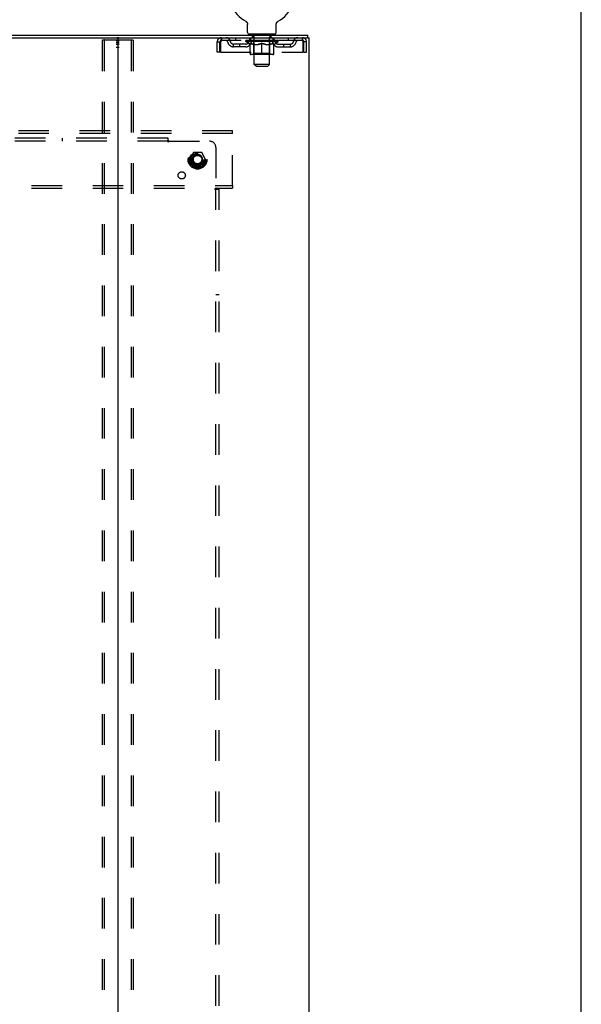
# Model space of a CAD drawing. Header units: inches. Extents: x 0 to 218, y 0 to 141.
# Tile 113 of 114: x 196 to 218, y 54 to 93. Entities that reach past the tile are written whole.
import ezdxf

# ---------------------------------------------------------------- set-up
doc = ezdxf.new("R2010")
doc.units = ezdxf.units.IN
doc.header["$LTSCALE"] = 11.987179
doc.header["$MEASUREMENT"] = 0
doc.linetypes.add('DOT', pattern=[0.2, 0.1, -0.1])
doc.linetypes.add('HIDDEN', pattern=[0.2, 0.1, -0.1])
doc.layers.get('0').update_dxf_attribs({"linetype": 'CONTINUOUS'})
for name, color, linetype in [('DEFAULT_2', 8, 'HIDDEN'), ('SUBPANEL', 7, 'CONTINUOUS'), ('WITNESSMARKS', 7, 'CONTINUOUS')]:
    doc.layers.add(name, color=color, linetype=linetype)

msp = doc.modelspace()

# ---------------------------------------------------------------- linework, layer by layer
at = {"color": 7, "linetype": 'Continuous'}
for p, q in [((217.949, 0), (217.949, 141.026)), ((204.806, 92.959), (204.806, 92.959)), ((204.806, 92.959), (204.811, 92.957)), ((204.809, 92.958), (204.808, 92.959)), ((204.811, 92.957), (204.815, 92.954)), ((204.815, 92.954), (204.819, 92.951)), ((204.819, 92.951), (204.823, 92.948)), ((204.823, 92.948), (204.827, 92.945)), ((204.827, 92.945), (204.831, 92.942)), ((204.831, 92.942), (204.835, 92.938)), ((204.835, 92.938), (204.838, 92.935)), ((204.838, 92.935), (204.842, 92.931)), ((204.842, 92.931), (204.845, 92.927)), ((204.845, 92.927), (204.848, 92.923)), ((204.848, 92.923), (204.852, 92.919)), ((204.851, 92.919), (204.854, 92.915)), ((204.854, 92.915), (204.857, 92.911)), ((204.857, 92.911), (204.86, 92.906)), ((204.86, 92.907), (204.862, 92.902)), ((204.862, 92.902), (204.865, 92.898)), ((204.865, 92.898), (204.867, 92.893)), ((206.017, 92.893), (206.019, 92.898)), ((206.019, 92.898), (206.021, 92.902)), ((206.021, 92.902), (206.024, 92.907)), ((206.024, 92.906), (206.026, 92.911)), ((206.026, 92.911), (206.029, 92.915)), ((206.029, 92.915), (206.032, 92.919)), ((206.032, 92.919), (206.035, 92.923)), ((206.035, 92.923), (206.038, 92.927)), ((206.038, 92.927), (206.042, 92.931)), ((206.041, 92.931), (206.045, 92.935)), ((206.045, 92.935), (206.049, 92.938)), ((206.049, 92.938), (206.052, 92.942)), ((206.052, 92.942), (206.056, 92.945)), ((206.056, 92.945), (206.06, 92.948)), ((206.06, 92.948), (206.064, 92.951)), ((206.064, 92.951), (206.068, 92.954)), ((206.068, 92.954), (206.073, 92.957)), ((206.068, 92.954), (206.07, 92.955)), ((206.073, 92.957), (206.077, 92.959)), ((206.076, 92.959), (206.074, 92.958)), ((204.867, 92.893), (204.869, 92.888)), ((204.869, 92.888), (204.871, 92.883)), ((204.871, 92.884), (204.872, 92.879)), ((204.872, 92.879), (204.874, 92.874)), ((204.874, 92.874), (204.875, 92.869)), ((204.875, 92.869), (204.876, 92.864)), ((204.876, 92.864), (204.877, 92.859)), ((204.877, 92.859), (204.878, 92.854)), ((204.878, 92.854), (204.878, 92.849)), ((204.879, 92.839), (204.879, 92.834)), ((204.879, 92.52), (204.879, 92.834)), ((206.004, 92.52), (206.004, 92.834)), ((206.005, 92.849), (206.006, 92.854)), ((206.005, 92.844), (206.005, 92.849)), ((206.006, 92.859), (206.007, 92.864)), ((206.006, 92.854), (206.006, 92.859)), ((206.007, 92.864), (206.008, 92.869)), ((206.008, 92.869), (206.01, 92.874)), ((206.01, 92.874), (206.011, 92.879)), ((206.011, 92.879), (206.013, 92.884)), ((206.013, 92.883), (206.015, 92.888)), ((206.015, 92.888), (206.017, 92.893)), ((174.506, 92.317), (199.836, 92.317)), ((204.942, 92.451), (204.942, 92.421)), ((205.942, 92.451), (204.942, 92.451)), ((205.942, 92.451), (205.942, 92.421)), ((207.235, 92.317), (207.206, 92.317)), ((207.244, 92.317), (207.244, 92.421))]:
    msp.add_line(p, q, dxfattribs=at)
at = {"color": 3, "linetype": 'Continuous'}
for p, q in [((167.098, 92.421), (207.244, 92.421)), ((199.796, 92.277), (199.796, 12.565)), ((199.836, 92.317), (207.206, 92.317)), ((207.235, 92.317), (207.296, 92.317)), ((207.296, 12.525), (207.296, 92.317))]:
    msp.add_line(p, q, dxfattribs=at)
at = {"color": 7, "linetype": 'Continuous'}
for points in [[(204.878, 92.849), (204.879, 92.844), (204.879, 92.839)], [(206.004, 92.834), (206.004, 92.839), (206.005, 92.844)], [(206.004, 92.834), (206.004, 92.839), (206.005, 92.844)]]:
    msp.add_lwpolyline(points, dxfattribs=at)
for centre, radius, start, end in [((205.442, 94.079), 1.288, 299.5053, 240.4947), ((204.948, 92.52), 0.069, 180, 265), ((205.935, 92.52), 0.069, 275, 360), ((199.756, 92.277), 0.04, 0, 90)]:
    msp.add_arc(centre, radius, start, end, dxfattribs=at)
at = {"color": 3, "linetype": 'Continuous'}
msp.add_arc((199.836, 92.277), 0.04, 90, 180, dxfattribs=at)
at = {"layer": 'DEFAULT_2', "color": 8, "linetype": 'HIDDEN'}
for p, q in [((204.806, 92.959), (204.806, 92.959)), ((204.814, 92.955), (204.815, 92.954)), ((206.077, 92.959), (206.077, 92.959)), ((199.192, 92.204), (199.192, 12.639)), ((199.213, 92.234), (200.378, 92.234)), ((199.265, 92.204), (199.265, 12.639)), ((200.326, 92.204), (200.326, 12.639)), ((200.4, 92.204), (200.4, 12.639)), ((203.692, 91.755), (203.692, 92.15)), ((203.692, 92.15), (203.796, 92.15)), ((203.796, 91.755), (203.796, 92.15)), ((203.826, 92.15), (203.826, 91.755)), ((203.859, 92.317), (203.859, 92.213)), ((207.025, 92.213), (203.859, 92.213)), ((204.41, 92.317), (204.41, 92.213)), ((204.808, 92.167), (204.808, 92.213)), ((206.075, 92.167), (204.808, 92.167)), ((204.968, 92.055), (204.808, 92.167)), ((204.818, 92.207), (204.818, 92.213)), ((204.827, 92.203), (204.827, 92.207)), ((204.827, 92.203), (206.057, 92.203)), ((204.836, 92.203), (204.836, 92.207)), ((204.837, 92.203), (204.837, 92.207)), ((204.847, 92.207), (204.847, 92.213)), ((204.863, 92.203), (204.863, 92.207)), ((204.865, 92.203), (204.865, 92.207)), ((204.893, 92.207), (204.893, 92.213)), ((204.908, 92.203), (204.908, 92.207)), ((204.91, 92.203), (204.91, 92.207)), ((205.115, 92.206), (204.913, 92.206)), ((204.957, 92.207), (204.957, 92.213)), ((204.958, 92.203), (204.958, 92.206)), ((204.959, 92.203), (204.959, 92.206)), ((204.962, 92.203), (204.962, 92.206)), ((204.969, 92.203), (204.969, 92.207)), ((204.969, 92.203), (204.969, 92.206)), ((204.972, 92.203), (204.972, 92.207)), ((204.976, 92.203), (204.976, 92.207)), ((204.98, 92.203), (204.98, 92.206)), ((204.994, 92.203), (204.994, 92.206)), ((205.004, 92.213), (205.004, 92.317)), ((205.012, 92.203), (205.012, 92.206)), ((205.013, 92.203), (205.013, 92.209)), ((205.033, 92.203), (205.033, 92.206)), ((205.033, 92.203), (205.033, 92.206)), ((205.035, 92.207), (205.035, 92.213)), ((205.039, 92.451), (205.039, 92.421)), ((205.044, 92.203), (205.044, 92.207)), ((205.048, 92.203), (205.048, 92.207)), ((205.058, 92.203), (205.058, 92.206)), ((205.069, 92.203), (205.069, 92.211)), ((205.077, 92.361), (205.077, 92.441)), ((205.085, 92.203), (205.085, 92.206)), ((205.147, 92.351), (205.087, 92.351)), ((205.088, 92.203), (205.088, 92.206)), ((205.115, 92.203), (205.115, 92.206)), ((205.182, 92.206), (205.12, 92.206)), ((205.125, 92.207), (205.125, 92.213)), ((205.129, 91.695), (205.129, 92.164)), ((205.132, 92.203), (205.132, 92.207)), ((205.137, 92.203), (205.137, 92.207)), ((205.142, 91.27), (205.142, 92.341)), ((205.143, 92.203), (205.143, 92.212)), ((205.147, 92.203), (205.147, 92.206)), ((205.158, 92.203), (205.158, 92.206)), ((205.182, 92.203), (205.182, 92.206)), ((205.257, 92.206), (205.198, 92.206)), ((205.218, 92.203), (205.218, 92.206)), ((205.225, 92.207), (205.225, 92.213)), ((205.229, 92.203), (205.229, 92.207)), ((205.231, 92.203), (205.231, 92.213)), ((205.234, 92.203), (205.234, 92.207)), ((205.241, 92.203), (205.241, 92.207)), ((205.257, 92.203), (205.257, 92.206)), ((205.337, 92.206), (205.283, 92.206)), ((205.296, 92.203), (205.296, 92.206)), ((205.327, 92.206), (205.405, 92.211)), ((205.332, 92.207), (205.332, 92.213)), ((205.332, 92.207), (205.332, 92.213)), ((205.332, 92.213), (205.332, 92.213)), ((205.332, 92.203), (205.332, 92.207)), ((205.336, 92.203), (205.336, 92.207)), ((205.337, 92.203), (205.337, 92.206)), ((205.338, 92.203), (205.338, 92.207)), ((205.373, 92.206), (205.437, 92.206)), ((205.378, 92.203), (205.378, 92.206)), ((205.384, 92.206), (205.384, 92.21)), ((205.405, 92.206), (205.405, 92.211)), ((205.421, 92.203), (205.421, 92.206)), ((205.439, 92.207), (205.439, 92.207)), ((205.439, 92.203), (205.439, 92.207)), ((205.439, 92.203), (205.439, 92.207)), ((205.442, 92.207), (205.442, 92.213)), ((205.442, 92.213), (205.556, 92.206)), ((205.444, 92.203), (205.444, 92.207)), ((205.444, 92.203), (205.444, 92.207)), ((205.444, 92.207), (205.444, 92.207)), ((205.463, 92.203), (205.463, 92.206)), ((205.463, 92.206), (205.511, 92.206)), ((205.505, 92.203), (205.505, 92.206)), ((205.546, 92.203), (205.546, 92.207)), ((205.546, 92.203), (205.546, 92.206)), ((205.546, 92.206), (205.601, 92.206)), ((205.547, 92.203), (205.547, 92.207)), ((205.551, 92.207), (205.551, 92.213)), ((205.551, 92.213), (205.552, 92.213)), ((205.551, 92.203), (205.551, 92.207)), ((205.552, 92.207), (205.552, 92.213)), ((205.588, 92.203), (205.588, 92.206)), ((205.627, 92.203), (205.627, 92.206)), ((205.627, 92.206), (205.686, 92.206)), ((205.642, 92.203), (205.642, 92.207)), ((205.649, 92.203), (205.649, 92.207)), ((205.652, 92.203), (205.652, 92.213)), ((205.655, 92.203), (205.655, 92.207)), ((205.658, 92.207), (205.658, 92.213)), ((205.666, 92.203), (205.666, 92.206)), ((205.702, 92.203), (205.702, 92.206)), ((205.702, 92.206), (205.764, 92.206)), ((205.726, 92.203), (205.726, 92.206)), ((205.797, 92.351), (205.737, 92.351)), ((205.737, 92.203), (205.737, 92.206)), ((205.741, 92.203), (205.741, 92.212)), ((205.742, 91.27), (205.742, 92.341)), ((205.747, 92.203), (205.747, 92.207)), ((205.752, 92.203), (205.752, 92.207)), ((205.754, 91.695), (205.754, 92.164)), ((205.758, 92.207), (205.758, 92.213)), ((205.769, 92.203), (205.769, 92.206)), ((205.769, 92.206), (205.97, 92.206)), ((205.796, 92.203), (205.796, 92.206)), ((205.799, 92.203), (205.799, 92.206)), ((205.807, 92.361), (205.807, 92.441)), ((205.814, 92.203), (205.814, 92.211)), ((205.826, 92.203), (205.826, 92.206)), ((205.835, 92.203), (205.835, 92.207)), ((205.839, 92.203), (205.839, 92.207)), ((205.845, 92.451), (205.845, 92.421)), ((205.849, 92.207), (205.849, 92.213)), ((205.85, 92.203), (205.85, 92.206)), ((205.85, 92.203), (205.85, 92.206)), ((205.871, 92.203), (205.871, 92.209)), ((205.871, 92.203), (205.871, 92.206)), ((205.879, 92.213), (205.879, 92.317)), ((205.889, 92.203), (205.889, 92.206)), ((205.903, 92.203), (205.903, 92.206)), ((205.908, 92.203), (205.908, 92.207)), ((205.911, 92.203), (205.911, 92.207)), ((205.914, 92.203), (205.914, 92.206)), ((205.915, 92.203), (205.915, 92.207)), ((205.916, 92.055), (206.075, 92.167)), ((205.922, 92.203), (205.922, 92.206)), ((205.925, 92.203), (205.925, 92.206)), ((205.925, 92.203), (205.925, 92.206)), ((205.927, 92.207), (205.927, 92.213)), ((205.973, 92.203), (205.973, 92.207)), ((205.976, 92.203), (205.976, 92.207)), ((205.99, 92.207), (205.99, 92.213)), ((206.019, 92.203), (206.019, 92.207)), ((206.021, 92.203), (206.021, 92.207)), ((206.037, 92.207), (206.037, 92.213)), ((206.047, 92.203), (206.047, 92.207)), ((206.048, 92.203), (206.048, 92.207)), ((206.057, 92.203), (206.057, 92.207)), ((206.065, 92.207), (206.065, 92.213)), ((206.075, 92.167), (206.075, 92.213)), ((206.473, 92.317), (206.473, 92.213)), ((207.025, 92.213), (207.025, 92.317)), ((207.058, 91.755), (207.058, 92.15)), ((207.088, 91.755), (207.088, 92.15)), ((207.192, 92.15), (207.088, 92.15)), ((207.192, 91.755), (207.192, 92.15)), ((203.796, 91.755), (203.692, 91.755)), ((203.826, 91.755), (207.058, 91.755)), ((204.327, 91.962), (204.327, 92.066)), ((204.81, 92.066), (204.327, 92.066)), ((204.81, 91.962), (204.327, 91.962)), ((204.577, 91.962), (204.577, 92.066)), ((204.968, 92.055), (204.978, 92.055)), ((204.978, 91.692), (204.978, 92.098)), ((205.121, 92.055), (205.3, 92.055)), ((205.442, 91.655), (205.442, 92.099)), ((205.583, 92.055), (205.763, 92.055)), ((205.905, 91.692), (205.905, 92.098)), ((205.905, 92.055), (205.916, 92.055)), ((206.073, 92.066), (206.556, 92.066)), ((206.073, 91.962), (206.556, 91.962)), ((206.306, 91.962), (206.306, 92.066)), ((206.556, 91.962), (206.556, 92.066)), ((207.088, 91.755), (207.192, 91.755)), ((205.868, 91.655), (205.015, 91.655)), ((205.129, 91.695), (205.089, 91.655)), ((205.754, 91.695), (205.129, 91.695)), ((205.754, 91.695), (205.794, 91.655)), ((205.742, 91.27), (205.142, 91.27)), ((205.211, 91.201), (205.142, 91.27)), ((205.211, 91.201), (205.673, 91.201)), ((205.673, 91.201), (205.742, 91.27)), ((204.296, 88.671), (170.046, 88.671)), ((204.296, 88.567), (204.296, 88.671)), ((204.296, 88.567), (170.046, 88.567)), ((204.296, 86.525), (204.296, 88.567)), ((202.758, 87.819), (202.603, 87.551)), ((202.603, 87.541), (202.758, 87.274)), ((203.075, 87.824), (202.766, 87.824)), ((203.238, 87.551), (203.084, 87.819)), ((203.084, 87.274), (203.238, 87.541)), ((203.075, 87.269), (202.766, 87.269)), ((170.046, 86.525), (204.296, 86.525)), ((170.046, 86.421), (204.296, 86.421)), ((204.296, 86.525), (204.296, 86.421))]:
    msp.add_line(p, q, dxfattribs=at)
for points in [[(199.192, 92.204), (199.193, 92.212), (199.195, 92.219), (199.198, 92.225), (199.202, 92.23), (199.207, 92.233), (199.213, 92.234)], [(199.287, 92.234), (199.281, 92.233), (199.276, 92.23), (199.272, 92.225), (199.268, 92.219), (199.266, 92.212), (199.265, 92.204)], [(200.326, 92.204), (200.325, 92.212), (200.323, 92.219), (200.32, 92.225), (200.315, 92.23), (200.31, 92.233), (200.305, 92.234)], [(200.378, 92.234), (200.384, 92.233), (200.389, 92.23), (200.393, 92.225), (200.397, 92.219), (200.399, 92.212), (200.4, 92.204)], [(203.859, 92.317), (203.856, 92.316), (203.854, 92.313), (203.852, 92.308), (203.849, 92.301), (203.847, 92.292), (203.845, 92.281), (203.842, 92.268), (203.84, 92.254), (203.837, 92.239), (203.835, 92.223), (203.833, 92.205), (203.83, 92.187), (203.828, 92.169), (203.826, 92.15)], [(203.859, 92.213), (203.856, 92.213), (203.854, 92.212), (203.852, 92.21), (203.849, 92.207), (203.847, 92.204), (203.845, 92.2), (203.842, 92.195), (203.84, 92.19), (203.837, 92.184), (203.835, 92.178), (203.833, 92.171), (203.83, 92.164), (203.828, 92.157), (203.826, 92.15)], [(207.058, 92.15), (207.055, 92.169), (207.053, 92.187), (207.051, 92.205), (207.048, 92.223), (207.046, 92.239), (207.044, 92.254), (207.041, 92.268), (207.039, 92.281), (207.036, 92.292), (207.034, 92.301), (207.032, 92.308), (207.029, 92.313), (207.027, 92.316), (207.025, 92.317)], [(207.058, 92.15), (207.055, 92.157), (207.053, 92.164), (207.051, 92.171), (207.048, 92.178), (207.046, 92.184), (207.044, 92.19), (207.041, 92.195), (207.039, 92.2), (207.036, 92.204), (207.034, 92.207), (207.032, 92.21), (207.029, 92.212), (207.027, 92.213), (207.025, 92.213)], [(205.128, 92.055), (205.103, 92.06), (205.079, 92.065), (205.054, 92.072), (205.029, 92.08), (205.004, 92.088), (204.978, 92.098)], [(204.978, 92.097), (205.003, 92.088), (205.027, 92.079), (205.051, 92.072), (205.074, 92.065), (205.097, 92.06), (205.121, 92.055)], [(205.442, 92.099), (205.416, 92.089), (205.39, 92.08), (205.365, 92.072), (205.34, 92.065), (205.315, 92.06), (205.291, 92.055)], [(205.3, 92.055), (205.324, 92.06), (205.347, 92.065), (205.37, 92.072), (205.394, 92.079), (205.418, 92.088), (205.442, 92.097)], [(205.593, 92.055), (205.568, 92.06), (205.543, 92.065), (205.518, 92.072), (205.493, 92.08), (205.467, 92.089), (205.442, 92.099)], [(205.442, 92.097), (205.466, 92.088), (205.49, 92.079), (205.513, 92.072), (205.537, 92.065), (205.56, 92.06), (205.583, 92.055)], [(205.905, 92.098), (205.879, 92.088), (205.854, 92.08), (205.829, 92.072), (205.804, 92.065), (205.78, 92.06), (205.755, 92.055)], [(205.763, 92.055), (205.786, 92.06), (205.81, 92.065), (205.833, 92.072), (205.857, 92.08), (205.881, 92.088), (205.905, 92.097)]]:
    msp.add_lwpolyline(points, dxfattribs=at)
for radius in [0.372, 0.356, 0.312, 0.204, 0.188, 0.183, 0.165]:
    msp.add_circle((202.921, 87.546), radius, dxfattribs=at)
at = {"layer": 'DEFAULT_2', "color": 8, "linetype": 'DOT'}
msp.add_circle((202.921, 87.546), 0.17, dxfattribs=at)
at = {"layer": 'DEFAULT_2', "color": 8, "linetype": 'HIDDEN'}
for centre, radius, start, end in [((203.859, 92.15), 0.167, 90, 180), ((203.859, 92.15), 0.063, 90, 180), ((204.038, 92.15), 0.167, 8.0716, 90), ((204.038, 92.151), 0.0625, 7.9863, 90), ((204.327, 92.191), 0.229, 187.9863, 270), ((204.327, 92.191), 0.125, 188.0716, 270), ((204.81, 92.191), 0.125, 270, 351.9284), ((204.81, 92.191), 0.229, 270, 352.0137), ((205.099, 92.15), 0.167, 90, 171.9284), ((204.948, 92.52), 0.069, 265, 270), ((205.099, 92.151), 0.0625, 90, 172.0137), ((205.067, 92.441), 0.01, 0, 90), ((205.087, 92.361), 0.01, 180, 270), ((205.089, 92.164), 0.0398, 0, 90), ((205.132, 92.341), 0.01, 0, 90), ((205.752, 92.341), 0.01, 90, 180), ((205.794, 92.164), 0.0398, 90, 180), ((205.784, 92.15), 0.167, 8.0716, 90), ((205.785, 92.151), 0.0625, 7.9863, 90), ((205.797, 92.361), 0.01, 270, 360), ((205.817, 92.441), 0.01, 90, 180), ((206.073, 92.191), 0.229, 187.9863, 270), ((205.935, 92.52), 0.069, 270, 275), ((206.073, 92.191), 0.125, 188.0716, 270), ((206.556, 92.191), 0.125, 270, 351.9284), ((206.556, 92.191), 0.229, 270, 352.0137), ((206.845, 92.15), 0.167, 90, 171.9284), ((206.845, 92.151), 0.0625, 90, 172.0137), ((207.025, 92.15), 0.167, 0, 90), ((207.025, 92.15), 0.063, 0, 90), ((205.015, 91.692), 0.0371, 180, 270), ((205.868, 91.692), 0.0371, 270, 360), ((202.612, 87.546), 0.01, 150.0127, 209.9883), ((202.766, 87.814), 0.01, 90.0124, 149.9892), ((203.075, 87.814), 0.01, 30.012, 89.9887), ((203.23, 87.546), 0.01, 330.0127, 29.9883), ((202.766, 87.279), 0.01, 210.012, 269.9887), ((203.075, 87.279), 0.01, 270.0124, 329.9892)]:
    msp.add_arc(centre, radius, start, end, dxfattribs=at)
for centre, major_axis, ratio, start_param, end_param in [((205.442, 92.213), (0.633, 0.007), 0.05963, 2.96643, 3.140963), ((204.789, 92.201), (0.198, 0), 0.060556, 0.430652, 1.470503), ((205.442, 92.213), (0.633, 0), 0.060556, -3.141593, -2.96706), ((204.789, 92.195), (0.198, 0.002), 0.05963, 1.376596, 1.469874), ((205.442, 92.213), (0.633, 0.013), 0.05688, 2.791345, 2.965878), ((204.764, 92.201), (0.198, 0.002), 0.05963, 0.25549, 1.295341), ((204.833, 92.201), (0.198, -0.002), 0.05963, 0.605815, 1.645666), ((205.442, 92.213), (0.633, -0.007), 0.05963, -2.96643, -2.791898), ((204.833, 92.195), (0.198, 0), 0.060556, 1.551758, 1.645036), ((204.764, 92.195), (0.198, 0.004), 0.05688, 1.20151, 1.294789), ((204.834, 92.197), (0.164, 0.002), 0.05963, 1.065228, 1.614276), ((204.814, 92.197), (0.164, 0.003), 0.05688, 0.890143, 1.43919), ((204.872, 92.197), (0.164, 0), 0.060556, 1.240391, 1.789438), ((205.442, 92.213), (0.633, 0.019), 0.052395, 2.616403, 2.790936), ((204.761, 92.201), (0.198, 0.004), 0.05688, 0.080405, 1.120256), ((204.895, 92.201), (0.198, -0.004), 0.05688, 0.7809, 1.820751), ((205.442, 92.213), (0.633, -0.013), 0.05688, -2.791345, -2.616812), ((204.895, 92.195), (0.198, -0.002), 0.05963, 1.72692, 1.820198), ((204.761, 92.195), (0.198, 0.006), 0.052395, 1.026568, 1.119847), ((204.814, 92.197), (0.164, 0.005), 0.052395, 0.715201, 1.264248), ((204.928, 92.197), (0.164, -0.002), 0.05963, 1.415553, 1.9646), ((205.442, 92.213), (0.633, 0.025), 0.046319, 2.441654, 2.616187), ((204.975, 92.201), (0.198, -0.006), 0.052395, 0.955842, 1.995693), ((205.442, 92.213), (0.633, -0.019), 0.052395, -2.616403, -2.44187), ((204.778, 92.201), (0.198, 0.006), 0.052395, -0.094537, 0.945314), ((204.975, 92.195), (0.198, -0.004), 0.05688, 1.902006, 1.995284), ((204.778, 92.195), (0.198, 0.008), 0.046319, 0.851819, 0.945098), ((204.832, 92.197), (0.164, 0.006), 0.046319, 0.540452, 1.089499), ((204.999, 92.197), (0.164, -0.003), 0.05688, 1.590638, 2.139686), ((205.442, 92.213), (0.633, 0.029), 0.038841, 2.267123, 2.441656), ((205.068, 92.201), (0.198, -0.008), 0.046319, 1.130591, 2.170442), ((204.815, 92.201), (0.198, 0.008), 0.046319, -0.269286, 0.770565), ((205.442, 92.213), (0.633, -0.025), 0.046319, -2.441654, -2.267121), ((205.068, 92.195), (0.198, -0.006), 0.052395, 2.076947, 2.170226), ((204.815, 92.195), (0.198, 0.009), 0.038841, 0.677289, 0.770567), ((204.869, 92.197), (0.164, 0.008), 0.038841, 0.365921, 0.914969), ((205.083, 92.197), (0.164, -0.005), 0.052395, 1.76558, 2.314627), ((205.442, 92.213), (0.633, 0.033), 0.030195, 2.09281, 2.267343), ((205.173, 92.201), (0.198, -0.009), 0.038841, 1.305122, 2.344973), ((204.871, 92.201), (0.198, 0.009), 0.038841, -0.443817, 0.596034), ((205.442, 92.213), (0.633, -0.029), 0.038841, -2.267123, -2.092591), ((205.173, 92.195), (0.198, -0.008), 0.046319, 2.251696, 2.344975), ((204.871, 92.195), (0.198, 0.01), 0.030195, 0.502975, 0.596254), ((204.923, 92.197), (0.164, 0.009), 0.030195, 0.191608, 0.740655), ((205.179, 92.197), (0.164, -0.006), 0.046319, 1.940329, 2.489376), ((204.944, 92.201), (0.198, 0.01), 0.030195, -0.61813, 0.421721), ((205.442, 92.213), (0.633, 0.036), 0.020645, 1.918687, 2.09322), ((205.286, 92.201), (0.198, -0.01), 0.030195, 1.479435, 2.519286), ((205.442, 92.213), (0.633, -0.033), 0.030195, -2.09281, -1.918277), ((205.286, 92.195), (0.198, -0.009), 0.038841, 2.426227, 2.519505), ((204.944, 92.195), (0.198, 0.011), 0.020645, 0.328852, 0.422131), ((204.993, 92.197), (0.164, 0.009), 0.020645, 0.017485, 0.566532), ((205.282, 92.197), (0.164, -0.008), 0.038841, 2.11486, 2.663907), ((205.033, 92.201), (0.198, 0.011), 0.020645, -0.792253, 0.247598), ((205.442, 92.213), (0.633, 0.038), 0.010478, 1.744704, 1.919237), ((205.404, 92.201), (0.198, -0.011), 0.020645, 1.653558, 2.693409), ((205.442, 92.213), (0.633, -0.036), 0.020645, -1.918687, -1.744154), ((205.404, 92.195), (0.198, -0.01), 0.030195, 2.60054, 2.693819), ((205.033, 92.195), (0.198, 0.012), 0.010478, 0.154869, 0.248148), ((205.077, 92.197), (0.164, 0.01), 0.010478, 6.126688, 6.675735), ((205.391, 92.197), (0.164, -0.009), 0.030195, 2.289173, 2.83822), ((205.134, 92.201), (0.198, 0.012), 0.010478, -0.966236, -0.000846), ((205.522, 92.201), (0.198, -0.012), 0.010478, 1.827541, 2.867392), ((205.442, 92.213), (0.633, -0.038), 0.010478, -1.744704, -1.570171), ((205.522, 92.195), (0.198, -0.011), 0.020645, 2.774664, 2.867942), ((205.5, 92.197), (0.164, -0.009), 0.020645, 2.463296, 3.012344), ((205.361, 92.201), (0.198, 0.012), 0.010478, 0.274201, 1.314052), ((205.275, 92.197), (0.164, 0.01), 0.010478, -0.000298, 0.504314), ((205.245, 92.195), (0.198, 0.012), 0.010478, 0.192946, 0.399283), ((205.442, 92.213), (0.633, 0.038), 0.010478, -1.578586, -1.396888), ((205.639, 92.195), (0.198, -0.012), 0.010478, 2.948646, 3.041925), ((205.609, 92.197), (0.164, -0.01), 0.010478, 2.637279, 3.142076), ((205.48, 92.201), (0.198, 0.011), 0.020645, 0.448184, 1.488034), ((205.383, 92.197), (0.164, 0.009), 0.020645, 0.129249, 0.678296), ((205.361, 92.195), (0.198, 0.011), 0.020645, 0.273651, 0.366929), ((205.749, 92.201), (0.198, -0.012), 0.010478, -3.140747, -2.175357), ((205.442, 92.213), (0.633, 0.036), 0.020645, -1.397439, -1.222906), ((205.442, 92.213), (0.633, -0.038), 0.010478, 1.222355, 1.396888), ((205.598, 92.201), (0.198, 0.01), 0.030195, 0.622307, 1.662158), ((205.493, 92.197), (0.164, 0.009), 0.030195, 0.303372, 0.852419), ((205.806, 92.197), (0.164, -0.01), 0.010478, 2.749043, 3.29809), ((205.85, 92.201), (0.198, -0.011), 0.020645, 2.893995, 3.933846), ((205.48, 92.195), (0.198, 0.01), 0.030195, 0.447774, 0.541052), ((205.85, 92.195), (0.198, -0.012), 0.010478, 2.893445, 2.986723), ((205.442, 92.213), (0.633, 0.033), 0.030195, -1.223315, -1.048783), ((205.442, 92.213), (0.633, -0.036), 0.020645, 1.048373, 1.222906), ((205.71, 92.201), (0.198, 0.009), 0.038841, 0.79662, 1.836471), ((205.601, 92.197), (0.164, 0.008), 0.038841, 0.477686, 1.026733), ((205.89, 92.197), (0.164, -0.009), 0.020645, 2.57506, 3.124108), ((205.939, 92.201), (0.198, -0.01), 0.030195, 2.719872, 3.759723), ((205.815, 92.201), (0.198, 0.008), 0.046319, 0.971151, 2.011002), ((205.598, 92.195), (0.198, 0.009), 0.038841, 0.622087, 0.715366), ((205.939, 92.195), (0.198, -0.011), 0.020645, 2.719462, 2.812741), ((205.442, 92.213), (0.633, 0.029), 0.038841, -1.049002, -0.874469), ((205.442, 92.213), (0.633, -0.033), 0.030195, 0.87425, 1.048783), ((205.705, 92.197), (0.164, 0.006), 0.046319, 0.652216, 1.201263), ((205.909, 92.201), (0.198, 0.006), 0.052395, 1.1459, 2.185751), ((205.96, 92.197), (0.164, -0.009), 0.030195, 2.400937, 2.949985), ((206.013, 92.201), (0.198, -0.009), 0.038841, 2.545558, 3.585409), ((205.8, 92.197), (0.164, 0.005), 0.052395, 0.826965, 1.376012), ((205.71, 92.195), (0.198, 0.008), 0.046319, 0.796618, 0.889896), ((206.013, 92.195), (0.198, -0.01), 0.030195, 2.545339, 2.638617), ((205.988, 92.201), (0.198, 0.004), 0.05688, 1.320842, 2.360692), ((205.442, 92.213), (0.633, 0.025), 0.046319, -0.874471, -0.699939), ((205.442, 92.213), (0.633, -0.029), 0.038841, 0.699936, 0.874469), ((206.069, 92.201), (0.198, -0.008), 0.046319, 2.371028, 3.410879), ((206.014, 92.197), (0.164, -0.008), 0.038841, 2.226624, 2.775671), ((206.051, 92.201), (0.198, 0.002), 0.05963, 1.495927, 2.535778), ((205.885, 92.197), (0.164, 0.003), 0.05688, 1.001907, 1.550954), ((206.106, 92.201), (0.198, -0.006), 0.052395, 2.196279, 3.23613), ((205.815, 92.195), (0.198, 0.006), 0.052395, 0.971367, 1.064645), ((206.051, 92.197), (0.164, -0.006), 0.046319, 2.052093, 2.601141), ((206.095, 92.201), (0.198, 0), 0.060556, 1.671089, 2.71094), ((206.069, 92.195), (0.198, -0.009), 0.038841, 2.371026, 2.464304), ((206.123, 92.201), (0.198, -0.004), 0.05688, 2.021337, 3.061188), ((205.442, 92.213), (0.633, 0.019), 0.052395, -0.699723, -0.52519), ((205.442, 92.213), (0.633, -0.025), 0.046319, 0.525406, 0.699939), ((206.119, 92.201), (0.198, -0.002), 0.05963, 1.846251, 2.886102), ((205.956, 92.197), (0.164, 0.002), 0.05963, 1.176993, 1.72604), ((206.07, 92.197), (0.164, -0.005), 0.052395, 1.877344, 2.426392), ((206.011, 92.197), (0.164, 0), 0.060556, 1.352155, 1.901202), ((206.069, 92.197), (0.164, -0.003), 0.05688, 1.702402, 2.25145), ((206.049, 92.197), (0.164, -0.002), 0.05963, 1.527317, 2.076364), ((205.909, 92.195), (0.198, 0.004), 0.05688, 1.146309, 1.239587), ((206.106, 92.195), (0.198, -0.008), 0.046319, 2.196495, 2.289773), ((205.442, 92.213), (0.633, 0.013), 0.05688, -0.524781, -0.350248), ((205.442, 92.213), (0.633, -0.019), 0.052395, 0.350657, 0.52519), ((205.988, 92.195), (0.198, 0.002), 0.05963, 1.321394, 1.414673), ((206.123, 92.195), (0.198, -0.006), 0.052395, 2.021746, 2.115024), ((205.442, 92.213), (0.633, 0.007), 0.05963, -0.349695, -0.175162), ((205.442, 92.213), (0.633, -0.013), 0.05688, 0.175715, 0.350248), ((206.051, 92.195), (0.198, 0), 0.060556, 1.496556, 1.589835), ((206.119, 92.195), (0.198, -0.004), 0.05688, 1.846804, 1.940083), ((206.095, 92.195), (0.198, -0.002), 0.05963, 1.671719, 1.764997), ((205.442, 92.213), (0.633, 0), 0.060556, -0.174533, 0), ((205.442, 92.213), (0.633, -0.007), 0.05963, 0.000629, 0.175162)]:
    msp.add_ellipse(centre, major_axis=major_axis, ratio=ratio, start_param=start_param, end_param=end_param, dxfattribs=at)
at = {"layer": 'SUBPANEL', "color": 8, "linetype": 'HIDDEN'}
for p, q in [((201.764, 88.39), (172.577, 88.39)), ((197.639, 88.265), (197.639, 88.39)), ((201.764, 88.224), (201.764, 88.39)), ((201.764, 88.265), (172.577, 88.265)), ((201.8, 88.265), (203.389, 88.265)), ((203.639, 88.015), (203.639, 86.425)), ((203.599, 86.39), (203.764, 86.39)), ((203.639, 18.453), (203.639, 86.39)), ((203.658, 86.407), (203.652, 86.414)), ((203.764, 18.453), (203.764, 86.39)), ((203.639, 82.265), (203.764, 82.265))]:
    msp.add_line(p, q, dxfattribs=at)
for points in [[(201.764, 88.304), (201.766, 88.301), (201.768, 88.299), (201.769, 88.297), (201.771, 88.295), (201.772, 88.293), (201.774, 88.292), (201.775, 88.29), (201.777, 88.288), (201.778, 88.287), (201.78, 88.285), (201.781, 88.284)], [(201.781, 88.284), (201.788, 88.277), (201.79, 88.275), (201.792, 88.274), (201.794, 88.272), (201.795, 88.27), (201.797, 88.268), (201.798, 88.267), (201.8, 88.265)], [(201.764, 88.224), (201.766, 88.225), (201.768, 88.226), (201.77, 88.226), (201.771, 88.227), (201.773, 88.228), (201.774, 88.23), (201.776, 88.231), (201.777, 88.233), (201.779, 88.234), (201.78, 88.236), (201.782, 88.238), (201.783, 88.239), (201.784, 88.241), (201.786, 88.244), (201.787, 88.246), (201.79, 88.25)], [(201.79, 88.25), (201.791, 88.253), (201.793, 88.255), (201.794, 88.257), (201.795, 88.259), (201.797, 88.262), (201.798, 88.263), (201.8, 88.265)], [(203.599, 86.39), (203.599, 86.392), (203.6, 86.394), (203.601, 86.395), (203.602, 86.397), (203.603, 86.398), (203.604, 86.4), (203.605, 86.401), (203.607, 86.403), (203.609, 86.404), (203.61, 86.406), (203.612, 86.407), (203.614, 86.408), (203.616, 86.41), (203.618, 86.411), (203.62, 86.412)], [(203.62, 86.412), (203.625, 86.415), (203.627, 86.417), (203.629, 86.418), (203.632, 86.42), (203.634, 86.421), (203.636, 86.423), (203.638, 86.424), (203.639, 86.425)], [(203.652, 86.414), (203.65, 86.415), (203.648, 86.417), (203.646, 86.419), (203.644, 86.421), (203.643, 86.423), (203.641, 86.424), (203.639, 86.425)], [(203.678, 86.39), (203.676, 86.392), (203.674, 86.393), (203.672, 86.395), (203.67, 86.396), (203.668, 86.398), (203.666, 86.399), (203.664, 86.401), (203.663, 86.403), (203.661, 86.404), (203.66, 86.406), (203.658, 86.407)]]:
    msp.add_lwpolyline(points, dxfattribs=at)
for centre, radius in [((202.921, 87.546), 0.25), ((202.302, 86.928), 0.141)]:
    msp.add_circle(centre, radius, dxfattribs=at)
msp.add_arc((203.389, 88.015), 0.25, 0, 90, dxfattribs=at)
at = {"layer": 'WITNESSMARKS', "color": 40, "linetype": 'Continuous'}
for p, q in [((199.733, 92.192), (199.858, 92.192)), ((199.733, 92.13), (199.858, 92.13)), ((199.733, 92.067), (199.858, 92.067)), ((199.733, 91.942), (199.858, 91.942))]:
    msp.add_line(p, q, dxfattribs=at)

doc.saveas('drawing.dxf')
